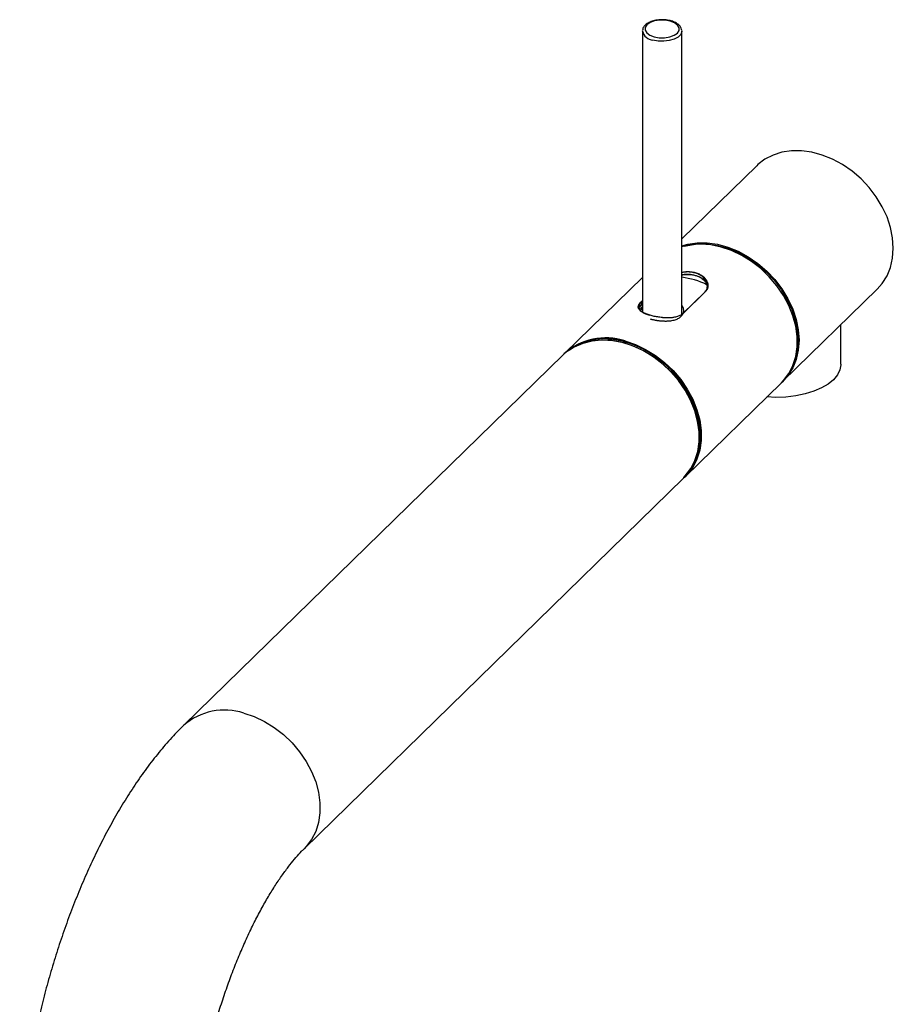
# Paper-space layout '_Trimetric' of a CAD drawing. Header units: millimetres. Extents: x -25 to 160, y -13 to 387.
# Tile 58 of 58: x -18 to 160, y 187 to 387. Entities that reach past the tile are written whole.
import ezdxf

# ---------------------------------------------------------------- set-up
doc = ezdxf.new("R2010")
doc.units = ezdxf.units.MM

psp = doc.layouts.new('_Trimetric')

# ---------------------------------------------------------------- linework, layer by layer
at = {"color": 7, "linetype": 'Continuous', "lineweight": 25}
for p, q in [((108.87, 384.24), (108.87, 384.32)), ((108.87, 384.24), (108.87, 327.3)), ((116.87, 384.32), (116.87, 384.24)), ((116.87, 326.63), (116.87, 384.24)), ((132.08, 356.94), (116.87, 342.1)), ((108.87, 334.29), (93.11, 318.91)), ((137.39, 313.22), (156.53, 331.9)), ((108.58, 329.32), (108.87, 329.6)), ((117.07, 326.97), (121.5, 331.3)), ((121.59, 331.32), (117.16, 326.99)), ((121.5, 331.3), (121.59, 331.32)), ((108.59, 328.58), (108.24, 328.15)), ((108.58, 329.32), (108.67, 329.25)), ((108.87, 328.86), (108.59, 328.58)), ((108.67, 328.74), (108.59, 328.58)), ((108.87, 329.45), (108.67, 329.25)), ((108.67, 329.25), (108.67, 328.74)), ((108.67, 328.74), (108.87, 328.94)), ((117.05, 328.17), (116.87, 328.3)), ((117.16, 326.99), (117.07, 326.97)), ((149.14, 316.65), (149.14, 324.68)), ((92.78, 318.59), (15.78, 243.43)), ((117.56, 293.86), (137.06, 312.9)), ((40.23, 218.38), (117.23, 293.54))]:
    psp.add_line(p, q, dxfattribs=at)
at = {"color": 8, "linetype": 'Continuous', "lineweight": 25}
psp.add_line((108.87, 328.39), (108.29, 327.83), dxfattribs=at)
at = {"color": 7, "linetype": 'Continuous', "lineweight": 25, "flags": 128}
for points in [[(111.24, 383.08), (112.27, 382.9), (113.37, 382.89), (114.41, 383.05), (115.31, 383.38), (115.97, 383.83), (116.32, 384.37), (116.33, 384.93), (116.01, 385.47), (115.38, 385.93), (114.5, 386.27), (113.47, 386.45), (112.37, 386.46), (111.33, 386.29), (110.43, 385.97), (109.77, 385.51), (109.42, 384.98), (109.41, 384.42), (109.73, 383.88), (110.36, 383.42), (111.24, 383.08)], [(156.53, 331.9), (157.53, 333.03), (158.5, 334.59), (159.21, 336.32), (159.64, 338.21), (159.78, 340.21), (159.64, 342.3), (159.21, 344.42), (158.5, 346.54), (157.53, 348.62), (156.31, 350.62), (154.87, 352.51), (153.23, 354.25), (151.42, 355.8), (149.49, 357.15), (147.45, 358.25), (145.36, 359.1), (143.25, 359.67), (141.15, 359.96), (139.12, 359.96), (137.18, 359.67), (135.38, 359.1), (133.74, 358.25), (132.3, 357.15), (132.08, 356.94)], [(116.87, 340.66), (118.05, 341), (119.98, 341.29), (122.02, 341.29), (124.11, 341), (126.22, 340.42), (128.32, 339.58), (130.35, 338.47), (132.29, 337.13), (134.09, 335.57), (135.73, 333.84), (137.17, 331.95), (138.39, 329.94), (139.36, 327.86), (140.07, 325.74), (140.5, 323.62), (140.65, 321.54), (140.5, 319.53), (140.07, 317.65), (139.36, 315.91), (138.39, 314.36), (137.21, 313.05)], [(137.06, 312.9), (137.49, 313.34), (138.58, 314.79), (139.42, 316.44), (139.99, 318.26), (140.28, 320.21), (140.28, 322.25), (139.99, 324.36), (139.42, 326.49), (138.58, 328.59), (137.49, 330.64), (136.15, 332.59), (134.61, 334.41), (132.88, 336.06), (131.01, 337.51), (129.02, 338.74), (126.95, 339.71), (124.84, 340.43), (122.73, 340.86), (120.67, 341), (118.67, 340.86), (116.87, 340.45)], [(117.44, 340.61), (118.07, 340.78), (119.99, 341.06), (122, 341.06), (124.08, 340.78), (126.17, 340.21), (128.24, 339.37), (130.25, 338.28), (132.17, 336.95), (133.95, 335.41), (135.57, 333.69), (137, 331.82), (138.2, 329.83), (139.16, 327.77), (139.86, 325.67), (140.28, 323.57), (140.42, 321.51), (140.27, 319.53), (139.85, 317.67), (139.84, 317.65)], [(92.78, 318.59), (93.63, 319.33), (95.18, 320.33), (96.91, 321.05), (98.8, 321.49), (100.8, 321.65), (102.88, 321.5), (105.01, 321.07), (107.13, 320.35), (109.21, 319.36), (111.22, 318.12), (113.1, 316.65), (114.83, 314.98), (116.38, 313.15), (117.71, 311.18), (118.81, 309.11), (119.64, 306.99), (120.19, 304.84), (120.46, 302.73), (120.43, 300.67), (120.12, 298.72), (119.52, 296.9), (118.64, 295.26), (117.51, 293.82), (117.23, 293.54)], [(117.24, 293.7), (117.57, 294.05), (118.68, 295.51), (119.52, 297.16), (120.09, 298.98), (120.38, 300.94), (120.37, 302.99), (120.07, 305.11), (119.49, 307.24), (118.63, 309.35), (117.52, 311.4), (116.17, 313.35), (114.6, 315.16), (112.86, 316.79), (110.96, 318.23), (108.96, 319.43), (106.88, 320.39), (104.76, 321.07), (102.65, 321.46), (100.59, 321.57), (98.61, 321.38), (96.75, 320.9), (95.04, 320.14), (94.1, 319.55)], [(119.05, 295.94), (119.76, 297.38), (120.33, 299.2), (120.62, 301.16), (120.61, 303.21), (120.32, 305.33), (119.73, 307.46), (118.88, 309.58), (117.76, 311.63), (116.41, 313.57), (114.84, 315.39), (113.1, 317.03), (111.2, 318.46), (109.19, 319.67), (107.11, 320.62), (105, 321.3), (102.88, 321.7), (100.82, 321.8), (98.83, 321.62), (96.97, 321.14), (95.27, 320.38), (95.22, 320.35)], [(118.94, 295.74), (118.95, 295.76), (119.79, 297.4), (120.35, 299.21), (120.64, 301.15), (120.64, 303.19), (120.35, 305.28), (119.79, 307.39), (118.95, 309.49), (117.86, 311.52), (116.53, 313.46), (115, 315.27), (113.28, 316.91), (111.42, 318.35), (109.44, 319.57), (107.38, 320.55), (105.29, 321.25)], [(105.33, 321.39), (107.44, 320.67), (109.51, 319.69), (111.5, 318.47), (113.37, 317.02), (115.1, 315.37), (116.64, 313.55), (117.98, 311.6), (119.08, 309.55), (119.92, 307.45), (120.49, 305.32), (120.77, 303.21), (120.77, 301.17), (120.49, 299.22), (119.92, 297.4), (119.08, 295.75), (117.98, 294.3), (117.39, 293.7)], [(149.14, 316.65), (149.13, 316.55), (148.94, 315.51), (148.44, 314.49), (147.63, 313.52), (146.54, 312.64), (145.19, 311.85), (143.62, 311.18), (141.87, 310.64), (139.97, 310.25), (137.98, 310.02), (135.95, 309.95), (134.13, 310.03)]]:
    psp.add_lwpolyline(points, dxfattribs=at)
at = {"color": 8, "linetype": 'Continuous', "lineweight": 25, "flags": 128}
for points in [[(116.87, 384.24), (116.86, 384.13), (116.64, 383.55), (116.11, 383.03), (115.31, 382.61), (114.32, 382.32), (113.21, 382.19), (112.08, 382.22), (111, 382.42)], [(28, 245.91), (30.11, 245.2), (32.18, 244.22), (34.17, 242.99), (36.04, 241.54), (37.77, 239.89), (39.31, 238.07), (40.65, 236.12), (41.74, 234.07), (42.59, 231.97), (43.16, 229.84), (43.44, 227.73), (43.44, 225.69), (43.16, 223.74), (42.59, 221.92), (41.74, 220.27), (40.65, 218.82), (40.23, 218.39)]]:
    psp.add_lwpolyline(points, dxfattribs=at)
at = {"color": 8, "linetype": 'Continuous', "lineweight": 25}
for centre, radius, start, end in [((111.19, 384.8), 2.39, 193.4923, 265.5047), ((24.07, 233.9), 12.63, 71.8852, 131.1259)]:
    psp.add_arc(centre, radius, start, end, dxfattribs=at)
at = {"color": 7, "linetype": 'Continuous', "lineweight": 25}
for centre, radius, start, end in [((114.88, 318.19), 16.23, 64.1859, 82.9668), ((101.41, 309.42), 12.59, 71.8409, 132.2092), ((101.34, 308.77), 13.09, 72.437, 118.8201)]:
    psp.add_arc(centre, radius, start, end, dxfattribs=at)
for points, knots in [([(112.21, 386.5), (112.09, 386.49), (111.62, 386.47), (110.84, 386.27), (109.97, 385.9), (109.34, 385.41), (108.95, 384.87), (108.91, 384.5), (108.9, 384.34)], [0, 0, 0, 0, 0.066658, 0.27101, 0.477758, 0.688781, 0.869548, 1, 1, 1, 1]), ([(116.84, 384.35), (116.82, 384.51), (116.78, 384.89), (116.4, 385.4), (115.8, 385.88), (114.98, 386.25), (113.99, 386.48), (113.03, 386.58), (112.44, 386.52), (112.21, 386.5)], [0, 0, 0, 0, 0.110592, 0.252417, 0.403214, 0.564837, 0.728398, 0.890918, 1, 1, 1, 1]), ([(116.87, 335.32), (117.16, 335.38), (117.76, 335.51), (118.68, 335.45), (119.57, 335.29), (120.37, 335), (121.28, 334.45), (122.05, 333.53), (122.21, 332.52), (121.99, 331.78), (121.72, 331.47), (121.59, 331.32)], [0, 0, 0, 0, 0.084611, 0.17648, 0.267965, 0.359992, 0.451567, 0.63437, 0.816686, 0.907852, 1, 1, 1, 1]), ([(121.5, 331.3), (121.64, 331.45), (121.9, 331.75), (122.12, 332.48), (121.96, 333.48), (121.21, 334.38), (120.32, 334.92), (119.53, 335.21), (118.66, 335.36), (117.76, 335.41), (117.16, 335.29), (116.87, 335.23)], [0, 0, 0, 0, 0.092178, 0.183359, 0.365602, 0.54811, 0.639458, 0.731226, 0.822455, 0.914096, 1, 1, 1, 1]), ([(116.87, 334.83), (116.92, 334.84), (117.39, 334.95), (118.32, 334.96), (119.55, 334.79), (120.62, 334.35), (121.3, 333.8), (121.64, 333.36), (121.78, 333.13), (121.84, 333), (121.87, 332.94), (121.88, 332.91), (121.89, 332.9), (121.89, 332.89), (122, 332.62), (122.03, 332.35), (122.05, 332.08)], [0, 0, 0, 0, 0.018863, 0.182255, 0.345564, 0.508986, 0.672601, 0.754266, 0.795455, 0.8161, 0.830958, 0.83495, 0.836087, 0.83644, 0.836651, 1, 1, 1, 1]), ([(121.52, 333.52), (121.52, 333.52), (121.35, 333.79), (120.71, 334.21), (119.64, 334.68), (118.37, 334.85), (117.41, 334.84), (116.93, 334.72), (116.87, 334.71)], [0, 0, 0, 0, 0.002702, 0.244745, 0.486121, 0.727329, 0.969038, 1, 1, 1, 1]), ([(117.16, 326.99), (117.13, 326.97), (117.08, 326.92), (117, 326.85), (116.9, 326.77), (116.78, 326.69), (116.58, 326.58), (116.32, 326.45), (115.97, 326.32), (115.59, 326.22), (115.27, 326.16), (114.99, 326.12), (114.71, 326.09), (114.31, 326.07), (113.85, 326.07), (113.46, 326.08), (113.15, 326.1), (112.83, 326.13), (112.43, 326.18), (111.96, 326.25), (111.5, 326.33), (111.05, 326.43), (110.62, 326.54), (110.2, 326.66), (109.82, 326.79), (109.46, 326.93), (109.14, 327.07), (108.85, 327.22), (108.61, 327.38), (108.4, 327.55), (108.24, 327.72), (108.12, 327.9), (108.05, 328.08), (108.02, 328.24), (108.03, 328.37), (108.05, 328.51), (108.11, 328.68), (108.22, 328.89), (108.35, 329.07), (108.46, 329.19), (108.53, 329.27), (108.57, 329.3), (108.58, 329.32)], [0, 0, 0, 0, 0.0104276, 0.0208517, 0.0312845, 0.0468057, 0.0623501, 0.093515, 0.124887, 0.1560167, 0.1871502, 0.1975844, 0.2185472, 0.2497709, 0.2808873, 0.3121881, 0.3279287, 0.3435741, 0.3747032, 0.4058818, 0.4373371, 0.468572, 0.4997115, 0.5310797, 0.5624558, 0.5936196, 0.6248891, 0.6563272, 0.6875105, 0.7186938, 0.7501086, 0.7813173, 0.812409, 0.8436777, 0.8593915, 0.875004, 0.9060586, 0.9371588, 0.9685564, 0.9842686, 0.9921313, 1, 1, 1, 1]), ([(108.67, 329.25), (108.54, 329.11), (108.28, 328.82), (108.06, 328.28), (108.21, 327.66), (108.97, 327.14), (109.77, 326.8), (110.22, 326.67), (110.39, 326.61)], [0, 0, 0, 0, 0.131647, 0.261868, 0.522143, 0.782797, 0.913257, 1, 1, 1, 1]), ([(108.26, 328.24), (108.26, 328.24), (108.31, 328.4), (108.49, 328.57), (108.67, 328.74)], [0, 0, 0, 0, 0.015609, 1, 1, 1, 1]), ([(108.69, 327.65), (108.69, 327.75), (108.69, 327.88), (108.84, 328.01), (108.87, 328.04)], [0, 0, 0, 0, 0.805798, 1, 1, 1, 1]), ([(116.83, 328.64), (116.86, 328.6), (116.91, 328.52), (116.98, 328.4), (117.04, 328.27), (117.09, 328.14), (117.14, 327.95), (117.19, 327.7), (117.18, 327.38), (117.12, 327.07), (116.96, 326.68), (116.63, 326.25), (116.12, 325.9), (115.64, 325.69), (115.23, 325.56), (114.8, 325.46), (114.38, 325.41), (114.01, 325.38), (113.67, 325.36), (113.45, 325.37), (113.34, 325.37)], [0, 0, 0, 0, 0.024985, 0.049953, 0.074963, 0.100075, 0.125347, 0.187609, 0.250357, 0.312903, 0.375402, 0.500497, 0.625053, 0.687568, 0.750044, 0.812878, 0.875299, 0.917002, 0.958482, 1, 1, 1, 1]), ([(111.04, 325.66), (110.98, 325.68), (110.87, 325.7), (110.7, 325.75), (110.59, 325.78), (110.54, 325.8)], [0, 0, 0, 0, 0.334024, 0.667088, 1, 1, 1, 1]), ([(111.98, 325.48), (111.92, 325.49), (111.79, 325.51), (111.59, 325.55), (111.4, 325.58), (111.22, 325.62), (111.1, 325.65), (111.04, 325.66)], [0, 0, 0, 0, 0.2022, 0.402823, 0.602342, 0.801239, 1, 1, 1, 1]), ([(113.34, 325.37), (113.27, 325.37), (113.14, 325.37), (112.95, 325.38), (112.75, 325.39), (112.56, 325.41), (112.37, 325.43), (112.17, 325.46), (112.05, 325.47), (111.98, 325.48)], [0, 0, 0, 0, 0.144843, 0.288528, 0.431347, 0.573601, 0.715591, 0.857623, 1, 1, 1, 1]), ([(15.78, 243.43), (15.3, 242.96), (13.91, 241.57), (11.7, 239.11), (9.17, 235.97), (6.74, 232.64), (4.43, 229.14), (2.22, 225.49), (0.12, 221.71), (-1.86, 217.8), (-3.75, 213.78), (-5.52, 209.66), (-7.19, 205.45), (-8.74, 201.16), (-10.18, 196.81), (-11.5, 192.41), (-12.7, 187.97), (-13.78, 183.51), (-14.73, 179.03), (-15.54, 174.56), (-16.23, 170.11), (-16.77, 165.68), (-17.17, 161.29), (-17.42, 157.02), (-17.5, 153.99), (-17.5, 152.4), (-17.5, 152.15)], [0, 0, 0, 0, 0.0243991, 0.0708988, 0.1172934, 0.1633802, 0.2090014, 0.2541264, 0.298788, 0.3430446, 0.3869604, 0.430598, 0.4740153, 0.5172646, 0.5603941, 0.603448, 0.6464687, 0.6894965, 0.7325595, 0.7756996, 0.8189609, 0.8623914, 0.9060433, 0.9499756, 0.9921031, 1, 1, 1, 1]), ([(17.5, 152.15), (17.5, 152.66), (17.51, 154.13), (17.61, 156.68), (17.83, 159.84), (18.17, 163.12), (18.62, 166.52), (19.19, 170.01), (19.88, 173.55), (20.68, 177.13), (21.58, 180.71), (22.59, 184.27), (23.69, 187.79), (24.88, 191.23), (26.14, 194.57), (27.47, 197.8), (28.84, 200.87), (30.26, 203.78), (31.7, 206.5), (33.14, 209.01), (34.57, 211.3), (35.97, 213.34), (37.31, 215.13), (38.57, 216.65), (39.54, 217.7), (40.06, 218.22), (40.23, 218.38)], [0, 0, 0, 0, 0.023066, 0.066004, 0.109342, 0.153123, 0.197268, 0.241707, 0.286371, 0.331199, 0.376132, 0.421115, 0.466086, 0.51098, 0.55574, 0.600309, 0.644624, 0.688618, 0.732221, 0.775354, 0.817935, 0.859878, 0.901099, 0.941518, 0.981074, 1, 1, 1, 1])]:
    psp.add_open_spline(points, degree=3, knots=knots, dxfattribs=at)

doc.saveas('drawing.dxf')
